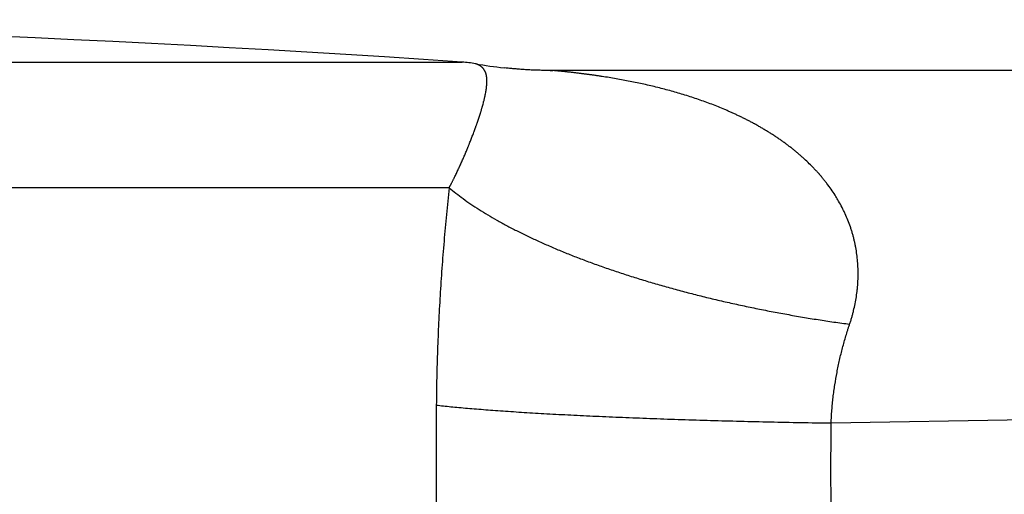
# Model space of a CAD drawing. Header units: millimetres. Extents: x 29 to 368, y 3 to 383.
# Tile 31 of 32: x 252.4 to 267.88, y 375.1 to 382.57. Entities that reach past the tile are written whole.
import ezdxf

# ---------------------------------------------------------------- set-up
doc = ezdxf.new("R2010")
doc.units = ezdxf.units.MM
doc.header["$LTSCALE"] = 23.1
doc.layers.get('0').update_dxf_attribs({"linetype": 'CONTINUOUS'})

msp = doc.modelspace()

# ---------------------------------------------------------------- linework, layer by layer
at = {"color": 9, "linetype": 'CONTINUOUS'}
for p, q in [((220.248, 381.899), (259.356, 381.899)), ((259.152, 379.923), (218.384, 379.923)), ((265.158, 376.222), (340.59, 377.575))]:
    msp.add_line(p, q, dxfattribs=at)
at = {"color": 7, "linetype": 'CONTINUOUS'}
for p, q in [((260.046, 381.806), (260.015, 381.809)), ((260.783, 381.767), (260.741, 381.767)), ((340.586, 381.767), (260.765, 381.767))]:
    msp.add_line(p, q, dxfattribs=at)
msp.add_lwpolyline([(260.765, 381.767), (260.73, 381.767), (260.712, 381.767), (260.693, 381.767), (260.675, 381.768), (260.657, 381.768), (260.639, 381.768), (260.621, 381.769), (260.603, 381.769), (260.584, 381.77), (260.566, 381.77), (260.548, 381.771), (260.53, 381.771), (260.512, 381.772), (260.494, 381.773), (260.476, 381.773), (260.457, 381.774), (260.439, 381.775), (260.421, 381.776), (260.403, 381.777), (260.385, 381.778), (260.367, 381.779), (260.349, 381.78), (260.331, 381.781), (260.313, 381.783), (260.295, 381.784), (260.277, 381.785), (260.259, 381.786), (260.241, 381.788), (260.223, 381.789), (260.205, 381.791), (260.187, 381.792), (260.169, 381.794), (260.151, 381.795), (260.134, 381.797), (260.116, 381.799), (260.099, 381.8), (260.081, 381.802), (260.064, 381.804), (260.046, 381.806)], dxfattribs=at)
for centre, radius, start, end in [((239.802, 95.941), 286.626, 86.08812, 93.91188), ((259.22, 379.904), 2, 79.9952, 86.0881), ((260.784, 388.767), 7, 259.9953, 263.6966), ((260.784, 388.766), 6.999, 269.6505, 269.9976)]:
    msp.add_arc(centre, radius, start, end, dxfattribs=at)
at = {"color": 9, "linetype": 'CONTINUOUS'}
for points, knots in [([(259.152, 379.923), (259.153, 379.924), (259.154, 379.927), (259.156, 379.93), (259.157, 379.933), (259.159, 379.936), (259.16, 379.938), (259.162, 379.941), (259.164, 379.945), (259.165, 379.949), (259.168, 379.954), (259.171, 379.96), (259.175, 379.967), (259.179, 379.975), (259.184, 379.985), (259.19, 379.997), (259.198, 380.012), (259.205, 380.027), (259.213, 380.042), (259.22, 380.057), (259.23, 380.077), (259.243, 380.102), (259.257, 380.132), (259.272, 380.162), (259.286, 380.193), (259.298, 380.218), (259.307, 380.238), (259.316, 380.259), (259.328, 380.284), (259.342, 380.315), (259.355, 380.345), (259.369, 380.376), (259.382, 380.406), (259.396, 380.437), (259.409, 380.468), (259.422, 380.499), (259.432, 380.525), (259.441, 380.545), (259.447, 380.561), (259.454, 380.576), (259.46, 380.592), (259.466, 380.607), (259.474, 380.628), (259.489, 380.664), (259.509, 380.716), (259.529, 380.768), (259.543, 380.805), (259.551, 380.826), (259.556, 380.842), (259.561, 380.855), (259.565, 380.865), (259.568, 380.873), (259.57, 380.881), (259.574, 380.892), (259.579, 380.905), (259.584, 380.921), (259.592, 380.942), (259.604, 380.979), (259.619, 381.021), (259.632, 381.063), (259.641, 381.09), (259.647, 381.111), (259.652, 381.127), (259.657, 381.143), (259.662, 381.159), (259.667, 381.175), (259.673, 381.197), (259.68, 381.224), (259.689, 381.256), (259.696, 381.283), (259.701, 381.305), (259.705, 381.321), (259.709, 381.337), (259.714, 381.359), (259.72, 381.386), (259.726, 381.419), (259.732, 381.452), (259.737, 381.485), (259.741, 381.519), (259.743, 381.546), (259.745, 381.569), (259.745, 381.583), (259.745, 381.594), (259.745, 381.605), (259.745, 381.619), (259.744, 381.636), (259.743, 381.65), (259.742, 381.661), (259.74, 381.669), (259.739, 381.677), (259.738, 381.685), (259.736, 381.694), (259.734, 381.702), (259.732, 381.71), (259.73, 381.718), (259.727, 381.726), (259.725, 381.732), (259.723, 381.738), (259.721, 381.743), (259.718, 381.749), (259.714, 381.757), (259.71, 381.764), (259.706, 381.771), (259.702, 381.777), (259.699, 381.782), (259.696, 381.787), (259.692, 381.792), (259.687, 381.799), (259.682, 381.804), (259.678, 381.808), (259.675, 381.811), (259.672, 381.814), (259.668, 381.818), (259.663, 381.822), (259.656, 381.828), (259.65, 381.833), (259.643, 381.837), (259.636, 381.842), (259.629, 381.846), (259.621, 381.85), (259.614, 381.854), (259.606, 381.858), (259.6, 381.861), (259.595, 381.863), (259.591, 381.865), (259.587, 381.866), (259.584, 381.867), (259.581, 381.868), (259.579, 381.869), (259.577, 381.87), (259.575, 381.87), (259.574, 381.871), (259.572, 381.871), (259.571, 381.872), (259.571, 381.872), (259.57, 381.872), (259.569, 381.872), (259.569, 381.873), (259.568, 381.873), (259.568, 381.873), (259.568, 381.873), (259.568, 381.873), (259.568, 381.873), (259.567, 381.873), (259.567, 381.873)], [0, 0, 0, 0, 0.001953, 0.003906, 0.005859, 0.006836, 0.007813, 0.009766, 0.011719, 0.013672, 0.015625, 0.019531, 0.023438, 0.027344, 0.03125, 0.039063, 0.046875, 0.054688, 0.0625, 0.070313, 0.078126, 0.093751, 0.109376, 0.125001, 0.140626, 0.156251, 0.164063, 0.171876, 0.187501, 0.203126, 0.218751, 0.234376, 0.250001, 0.265627, 0.281252, 0.296877, 0.312502, 0.320314, 0.328127, 0.335939, 0.343752, 0.351564, 0.359377, 0.375002, 0.406252, 0.437502, 0.453127, 0.46094, 0.468752, 0.476565, 0.480471, 0.484378, 0.488284, 0.49219, 0.500003, 0.507815, 0.515628, 0.531253, 0.562503, 0.578128, 0.593753, 0.601565, 0.609378, 0.617191, 0.625003, 0.632816, 0.640628, 0.656253, 0.671878, 0.687503, 0.695316, 0.703128, 0.710941, 0.718753, 0.734378, 0.750003, 0.765628, 0.781253, 0.796877, 0.812502, 0.820314, 0.828126, 0.832033, 0.835939, 0.843751, 0.851564, 0.859376, 0.863282, 0.867189, 0.871095, 0.875001, 0.878907, 0.882814, 0.88672, 0.890626, 0.894532, 0.898439, 0.900392, 0.902345, 0.906251, 0.910158, 0.914064, 0.91797, 0.921876, 0.923829, 0.925783, 0.929689, 0.933595, 0.937501, 0.939454, 0.941407, 0.943361, 0.945314, 0.94922, 0.953126, 0.957032, 0.960938, 0.964844, 0.96875, 0.972657, 0.976563, 0.980469, 0.984375, 0.986328, 0.988281, 0.990234, 0.992187, 0.993164, 0.994141, 0.995117, 0.996094, 0.99707, 0.997559, 0.998047, 0.998535, 0.998779, 0.999023, 0.999268, 0.999512, 0.999634, 0.999756, 0.999878, 0.999939, 1, 1, 1, 1]), ([(265.448, 377.776), (265.451, 377.784), (265.457, 377.802), (265.469, 377.837), (265.482, 377.882), (265.497, 377.935), (265.515, 378.007), (265.535, 378.098), (265.555, 378.208), (265.567, 378.3), (265.574, 378.373), (265.579, 378.447), (265.583, 378.54), (265.581, 378.652), (265.575, 378.763), (265.563, 378.873), (265.549, 378.965), (265.534, 379.038), (265.522, 379.092), (265.509, 379.146), (265.494, 379.2), (265.478, 379.253), (265.455, 379.324), (265.422, 379.411), (265.386, 379.496), (265.354, 379.563), (265.321, 379.63), (265.285, 379.695), (265.248, 379.759), (265.209, 379.822), (265.157, 379.899), (265.103, 379.974), (265.063, 380.025), (265.039, 380.054), (265.025, 380.072), (265.013, 380.087), (265.004, 380.097), (264.995, 380.108), (264.986, 380.118), (264.977, 380.129), (264.968, 380.139), (264.958, 380.15), (264.946, 380.164), (264.931, 380.181), (264.905, 380.208), (264.861, 380.255), (264.795, 380.321), (264.727, 380.384), (264.672, 380.434), (264.63, 380.47), (264.587, 380.505), (264.543, 380.54), (264.5, 380.574), (264.462, 380.602), (264.433, 380.624), (264.41, 380.641), (264.387, 380.657), (264.365, 380.673), (264.346, 380.686), (264.33, 380.697), (264.315, 380.707), (264.3, 380.718), (264.284, 380.728), (264.269, 380.738), (264.249, 380.751), (264.226, 380.766), (264.202, 380.78), (264.17, 380.8), (264.139, 380.819), (264.107, 380.838), (264.083, 380.852), (264.059, 380.867), (264.035, 380.881), (264.011, 380.895), (263.987, 380.908), (263.967, 380.92), (263.95, 380.929), (263.934, 380.938), (263.914, 380.949), (263.889, 380.962), (263.864, 380.974), (263.84, 380.987), (263.815, 381), (263.79, 381.012), (263.765, 381.025), (263.74, 381.037), (263.715, 381.049), (263.681, 381.065), (263.639, 381.084), (263.589, 381.107), (263.538, 381.13), (263.47, 381.159), (263.35, 381.209), (263.176, 381.275), (262.966, 381.347), (262.753, 381.413), (262.574, 381.463), (262.43, 381.5), (262.322, 381.526), (262.213, 381.551), (262.105, 381.574), (261.996, 381.596), (261.886, 381.617), (261.777, 381.637), (261.667, 381.656), (261.575, 381.67), (261.502, 381.681), (261.447, 381.69), (261.392, 381.697), (261.337, 381.705), (261.281, 381.712), (261.226, 381.719), (261.171, 381.726), (261.116, 381.733), (261.07, 381.738), (261.033, 381.742), (261.005, 381.745), (260.977, 381.748), (260.95, 381.751), (260.927, 381.753), (260.908, 381.755), (260.894, 381.756), (260.88, 381.758), (260.867, 381.759), (260.853, 381.76), (260.841, 381.761), (260.832, 381.762), (260.825, 381.763), (260.818, 381.764), (260.812, 381.764), (260.808, 381.765), (260.804, 381.765), (260.801, 381.765), (260.797, 381.765), (260.794, 381.766), (260.792, 381.766), (260.79, 381.766), (260.789, 381.766), (260.787, 381.766), (260.786, 381.766), (260.785, 381.767), (260.785, 381.767), (260.784, 381.767), (260.784, 381.767), (260.784, 381.767), (260.783, 381.767)], [0, 0, 0, 0, 0.003906, 0.007813, 0.015625, 0.023438, 0.03125, 0.046875, 0.062499, 0.078123, 0.085936, 0.093748, 0.109372, 0.124996, 0.14062, 0.156244, 0.171868, 0.17968, 0.187493, 0.195306, 0.203118, 0.210931, 0.218743, 0.234367, 0.249991, 0.257804, 0.265616, 0.28124, 0.289053, 0.296865, 0.31249, 0.328114, 0.335927, 0.339833, 0.343739, 0.345693, 0.347646, 0.349599, 0.351552, 0.353505, 0.355458, 0.357412, 0.359365, 0.363271, 0.367178, 0.37499, 0.390615, 0.406239, 0.414052, 0.421865, 0.429677, 0.43749, 0.445303, 0.453115, 0.457022, 0.460928, 0.464835, 0.468741, 0.472647, 0.4746, 0.476554, 0.48046, 0.482413, 0.484366, 0.488273, 0.492179, 0.496085, 0.499992, 0.507804, 0.511711, 0.515617, 0.519524, 0.52343, 0.527336, 0.531243, 0.535149, 0.537102, 0.539055, 0.542962, 0.546868, 0.550774, 0.554681, 0.558587, 0.562494, 0.5664, 0.570306, 0.574213, 0.578119, 0.585932, 0.593744, 0.601557, 0.60937, 0.624995, 0.656244, 0.687494, 0.718744, 0.749994, 0.765619, 0.781244, 0.79687, 0.812495, 0.82812, 0.843746, 0.859371, 0.874997, 0.890622, 0.898435, 0.906247, 0.91406, 0.921873, 0.929686, 0.937498, 0.945311, 0.953124, 0.960936, 0.964843, 0.968749, 0.972655, 0.976562, 0.980468, 0.982421, 0.984375, 0.986328, 0.988281, 0.990234, 0.992187, 0.993164, 0.99414, 0.995117, 0.996094, 0.996582, 0.99707, 0.997559, 0.998047, 0.998535, 0.998779, 0.999023, 0.999268, 0.999512, 0.999634, 0.999756, 0.999817, 0.999878, 0.999939, 1, 1, 1, 1]), ([(259.152, 379.923), (259.137, 379.783), (259.108, 379.502), (259.069, 379.08), (259.036, 378.655), (259.008, 378.227), (258.988, 377.87), (258.976, 377.583), (258.965, 377.295), (258.955, 376.935), (258.95, 376.647), (258.949, 376.502)], [0, 0, 0, 0, 0.123063, 0.246873, 0.371319, 0.496303, 0.621748, 0.684619, 0.747576, 0.873694, 1, 1, 1, 1]), ([(259.152, 379.923), (259.187, 379.894), (259.259, 379.835), (259.372, 379.749), (259.494, 379.664), (259.623, 379.579), (259.76, 379.495), (259.903, 379.411), (260.054, 379.328), (260.212, 379.246), (260.377, 379.165), (260.548, 379.085), (260.726, 379.006), (260.909, 378.928), (261.098, 378.852), (261.293, 378.777), (261.494, 378.704), (261.699, 378.632), (261.909, 378.562), (262.124, 378.494), (262.343, 378.428), (262.566, 378.363), (262.793, 378.301), (263.023, 378.241), (263.257, 378.183), (263.493, 378.128), (263.732, 378.075), (263.973, 378.024), (264.216, 377.976), (264.46, 377.931), (264.706, 377.888), (264.953, 377.847), (265.2, 377.81), (265.366, 377.787), (265.448, 377.776)], [0, 0, 0, 0, 0.020246, 0.041406, 0.063479, 0.086459, 0.110337, 0.1351, 0.160732, 0.187216, 0.21453, 0.242651, 0.271554, 0.301212, 0.331597, 0.362679, 0.394425, 0.426802, 0.459777, 0.493314, 0.527377, 0.561927, 0.596927, 0.632338, 0.668119, 0.704231, 0.740632, 0.77728, 0.814134, 0.851152, 0.88829, 0.925506, 0.962757, 1, 1, 1, 1]), ([(265.158, 376.222), (265.158, 376.238), (265.16, 376.272), (265.163, 376.339), (265.169, 376.423), (265.178, 376.523), (265.189, 376.623), (265.201, 376.723), (265.221, 376.854), (265.249, 377.018), (265.289, 377.212), (265.328, 377.371), (265.363, 377.497), (265.39, 377.591), (265.414, 377.668), (265.433, 377.73), (265.443, 377.76), (265.448, 377.776)], [0, 0, 0, 0, 0.031823, 0.06363, 0.127184, 0.190646, 0.253996, 0.317219, 0.380297, 0.505952, 0.630848, 0.754879, 0.816544, 0.877958, 0.939113, 0.969591, 1, 1, 1, 1]), ([(258.949, 376.502), (258.949, 376.473), (258.948, 376.414), (258.948, 376.325), (258.947, 376.237), (258.946, 376.119), (258.946, 375.972), (258.945, 375.736), (258.945, 375.441), (258.946, 375.087), (258.948, 374.792), (258.95, 374.557), (258.951, 374.409), (258.953, 374.291), (258.954, 374.203), (258.955, 374.114), (258.956, 374.026), (258.958, 373.937), (258.959, 373.864), (258.96, 373.805), (258.961, 373.746), (258.962, 373.702), (258.962, 373.672)], [0, 0, 0, 0, 0.031234, 0.06247, 0.093707, 0.124946, 0.18743, 0.249919, 0.374912, 0.499921, 0.62494, 0.687451, 0.749963, 0.781218, 0.812474, 0.843729, 0.874984, 0.906239, 0.937493, 0.95312, 0.968747, 1, 1, 1, 1]), ([(258.949, 376.503), (258.986, 376.498), (259.063, 376.49), (259.182, 376.478), (259.308, 376.466), (259.441, 376.454), (259.581, 376.442), (259.728, 376.431), (259.88, 376.42), (260.04, 376.408), (260.205, 376.397), (260.376, 376.386), (260.553, 376.376), (260.735, 376.365), (260.922, 376.355), (261.182, 376.342), (261.518, 376.326), (261.934, 376.308), (262.365, 376.292), (262.81, 376.276), (263.266, 376.262), (263.731, 376.25), (264.202, 376.239), (264.679, 376.229), (264.998, 376.224), (265.158, 376.222)], [0, 0, 0, 0, 0.0181, 0.037354, 0.057739, 0.079232, 0.101809, 0.125443, 0.150108, 0.175774, 0.202412, 0.229991, 0.258479, 0.287843, 0.318047, 0.349058, 0.413351, 0.480421, 0.549953, 0.621623, 0.695094, 0.770021, 0.846052, 0.922832, 1, 1, 1, 1]), ([(265.167, 373.884), (265.166, 373.981), (265.163, 374.176), (265.16, 374.469), (265.158, 374.761), (265.156, 375.053), (265.155, 375.345), (265.155, 375.638), (265.156, 375.93), (265.157, 376.124), (265.158, 376.222)], [0, 0, 0, 0, 0.125021, 0.250056, 0.375094, 0.500126, 0.625142, 0.750133, 0.875089, 1, 1, 1, 1])]:
    msp.add_open_spline(points, degree=3, knots=knots, dxfattribs=at)

doc.saveas('drawing.dxf')
